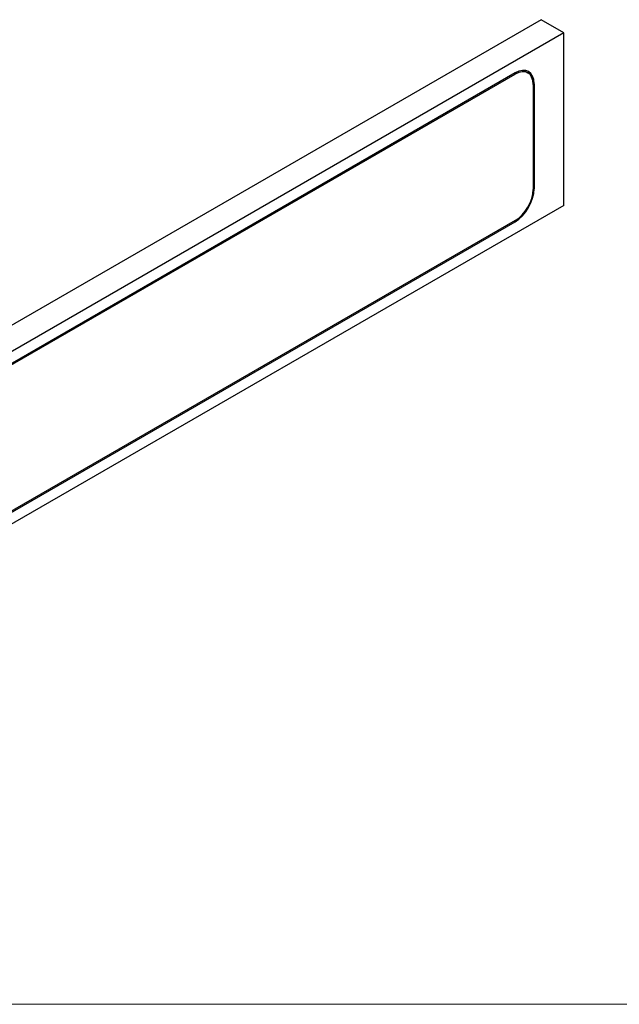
# Model space of a CAD drawing. Header units: millimetres. Extents: x 100 to 2070, y 30 to 1455.
# Tile 10 of 83: x 392 to 598, y 30 to 370. Entities that reach past the tile are written whole.
import ezdxf

# ---------------------------------------------------------------- set-up
doc = ezdxf.new("R2010")
doc.units = ezdxf.units.MM
doc.header["$LTSCALE"] = 5
for name, color, linetype, lineweight in [('_Sichtbarkanten', 7, 'Continuous', 25), ('Rahmen (ISO)', 7, 'Continuous', 70), ('Sichtbar schmal (ISO)', 7, 'Continuous', 35)]:
    doc.layers.add(name, color=color, linetype=linetype, lineweight=lineweight)

# ---------------------------------------------------------------- blocks, each defined once
blk = doc.blocks.new('Ränder wedi_Zeichnungsrahmen')
at = {"layer": 'Rahmen (ISO)', "color": 208, "lineweight": 18, "true_color": 0x400040}
blk.add_line((20, 6), (414, 6), dxfattribs=at)

msp = doc.modelspace()

# ---------------------------------------------------------------- linework, layer by layer
at = {"layer": '_Sichtbarkanten'}
for p, q in [((571.5, 369.52), (140.45, 120.65)), ((579.39, 364.97), (571.5, 369.52)), ((579.39, 364.97), (148.34, 116.1)), ((579.39, 305.49), (579.39, 364.97)), ((562.56, 351.17), (380.73, 246.19)), ((380.73, 245.78), (562.56, 350.76)), ((565.43, 352.06), (566.93, 351.2)), ((568.75, 347.19), (568.75, 310.98)), ((569.1, 347.39), (569.1, 311.18)), ((579.39, 305.49), (148.34, 56.62)), ((562.56, 300.26), (380.73, 195.28)), ((380.73, 194.87), (562.56, 299.85))]:
    msp.add_line(p, q, dxfattribs=at)
for centre, major_axis, start_param, end_param in [((562.56, 343.62), (4.37, 7.58), 5.497787, 7.068583), ((562.56, 343.62), (4.62, 8.01), 5.497787, 7.068583), ((562.56, 307.41), (4.62, 8.01), 3.926991, 5.497787), ((562.56, 307.41), (-4.38, -7.58), 0.785398, 2.356194)]:
    msp.add_ellipse(centre, major_axis=major_axis, ratio=0.57735, start_param=start_param, end_param=end_param, dxfattribs=at)
at = {"layer": 'Sichtbar schmal (ISO)'}
for p, q in [((562.21, 350.97), (562.56, 350.76)), ((568.74, 347.6), (569.1, 347.39)), ((569.1, 311.18), (568.75, 311.39)), ((562.21, 300.06), (562.56, 299.85))]:
    msp.add_line(p, q, dxfattribs=at)

# ---------------------------------------------------------------- block references
at = {"xscale": 5, "yscale": 5, "zscale": 5}
msp.add_blockref('Ränder wedi_Zeichnungsrahmen', (0, 0), dxfattribs=at)

doc.saveas('drawing.dxf')
